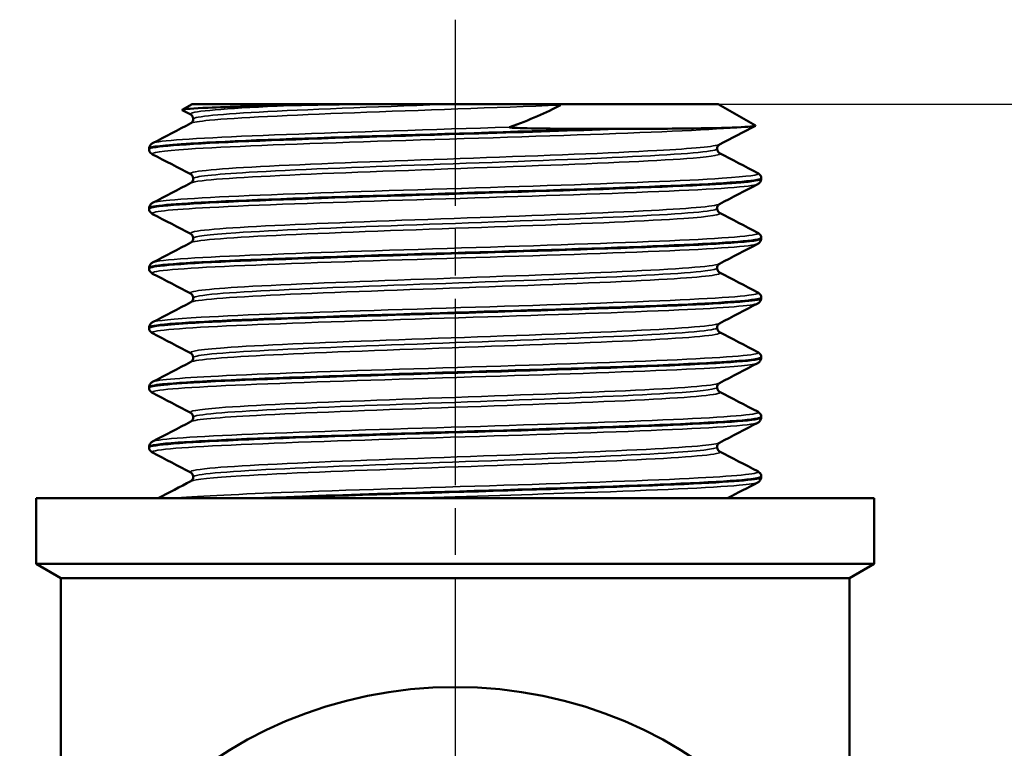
# Model space of a CAD drawing. Header units: millimetres. Extents: x -71 to 414, y -67 to 355.
# Tile 10 of 12: x 141 to 171, y 213 to 235. Entities that reach past the tile are written whole.
import ezdxf

# ---------------------------------------------------------------- set-up
doc = ezdxf.new("R2010")
doc.units = ezdxf.units.MM
doc.linetypes.add('CHAIN', pattern=[0.7087, 0.4724, -0.0591, 0.1181, -0.0591])
for name, color, linetype, lineweight in [('Видимые тонкие (ГОСТ)', 7, 'Continuous', 35), ('Видимый контур (ГОСТ)', 7, 'Continuous', 50), ('Маркер центра (ГОСТ)', 7, 'Continuous', 25), ('Размер (ГОСТ)', 7, 'Continuous', 25)]:
    doc.layers.add(name, color=color, linetype=linetype, lineweight=lineweight)
doc.styles.add('Обычный текст (ГОСТ)', font='GOST Common Italic.ttf')
doc.dimstyles.new('Обычный (ГОСТ)', dxfattribs={"dimtxt": 3.5, "dimasz": 3.5, "dimexe": 1, "dimexo": 0, "dimgap": 0.5, "dimtad": 1, "dimrnd": 1e-08, "dimtxsty": 'Обычный текст (ГОСТ)', "dimblk": 'Filled-1', "dimcen": 0.09, "dimdle": 15, "dimclrd": 256, "dimclre": 256, "dimclrt": 256, "dimazin": 2, "dimtfac": 0.714286, "dimtdec": 3, "dimtmove": 0, "dimatfit": 3, "dimfxl": 1, "dimtolj": 1, "dimlwd": 25, "dimlwe": 25, "dimarcsym": 0})

# ---------------------------------------------------------------- blocks, each defined once
blk = doc.blocks.new('Filled-1')
at = {"color": 0}
for p, q in [((0, 0), (-1, 0.1429)), ((-1, 0.1429), (-1, -0.1429)), ((-1, 0), (0, 0)), ((-1, -0.1429), (0, 0))]:
    blk.add_line(p, q, dxfattribs=at)
at = {"color": 0, "flags": 128}
blk.add_lwpolyline([(-1, -0.1429), (0, 0), (-1, 0.1429), (-1, -0.1429)], dxfattribs=at)
at = {"color": 0}
blk.add_solid([(-1, -0.1429), (0, 0), (-1, 0.1429), (-1, -0.1429)], dxfattribs=at)
blk = doc.blocks.new('*D9')
at = {"layer": 'Defpoints', "color": 0, "linetype": 'Continuous', "transparency": 16777216}
for p in [(156.843, 232.66), (154.09, 201.66), (182.921, 201.66)]:
    blk.add_point(p, dxfattribs=at)
at = {"layer": 'Размер (ГОСТ)', "linetype": 'Continuous', "lineweight": 25, "transparency": 16777216}
for p, q in [((156.843, 232.66), (183.921, 232.66)), ((182.921, 229.16), (182.921, 205.16)), ((154.09, 201.66), (183.921, 201.66))]:
    blk.add_line(p, q, dxfattribs=at)
at = {"layer": 'Размер (ГОСТ)', "linetype": 'Continuous', "lineweight": 25, "transparency": 16777216, "xscale": 3.5, "yscale": 3.5, "zscale": 3.5}
for p, rotation in [((182.921, 232.66), 90), ((182.921, 201.66), 270)]:
    blk.add_blockref('Filled-1', p, dxfattribs=dict(at, rotation=rotation))
at = {"layer": 'Размер (ГОСТ)', "linetype": 'Continuous', "lineweight": 25, "transparency": 16777216, "insert": (178.921, 214.932), "char_height": 3.5, "attachment_point": 1, "rotation": 90, "style": 'Обычный текст (ГОСТ)'}
blk.add_mtext('\\A1;31', dxfattribs=at)

msp = doc.modelspace()

# ---------------------------------------------------------------- linework, layer by layer
at = {"layer": 'Видимые тонкие (ГОСТ)'}
for points, knots in [([(149.29, 232.626), (147.568, 232.549), (146.392, 232.472), (146.102, 232.395), (146.028, 232.376), (146.012, 232.356), (146.052, 232.336)], [3.779355, 3.779355, 3.779355, 3.779355, 4.576928, 4.576928, 4.576928, 4.781155, 4.781155, 4.781155, 4.781155]), ([(157.292, 232.626), (155.325, 232.549), (153.014, 232.472), (151.031, 232.395), (149.049, 232.318), (147.42, 232.242), (146.616, 232.165), (146.298, 232.134), (146.111, 232.104), (146.055, 232.074)], [2.733196, 2.733196, 2.733196, 2.733196, 3.530769, 3.530769, 3.530769, 4.32802, 4.32802, 4.32802, 4.643623, 4.643623, 4.643623, 4.643623]), ([(154.112, 232.66), (151.987, 232.583), (149.874, 232.506), (148.389, 232.429), (146.952, 232.354), (146.123, 232.279), (146.12, 232.205)], [3.138807, 3.138807, 3.138807, 3.138807, 3.938714, 3.938714, 3.938714, 4.712389, 4.712389, 4.712389, 4.712389]), ([(162.791, 231.955), (162.005, 231.881), (160.323, 231.807), (158.204, 231.732), (156.085, 231.658), (153.553, 231.584), (151.297, 231.51), (149.041, 231.436), (147.087, 231.362), (145.967, 231.287), (145.161, 231.234), (144.792, 231.181), (144.889, 231.127)], [8.192172, 8.192172, 8.192172, 8.192172, 8.96246, 8.96246, 8.96246, 9.732465, 9.732465, 9.732465, 10.502193, 10.502193, 10.502193, 11.055701, 11.055701, 11.055701, 11.055701]), ([(155.743, 231.955), (153.413, 231.881), (150.925, 231.807), (148.957, 231.732), (146.99, 231.658), (145.565, 231.584), (145.07, 231.51), (144.974, 231.495), (144.913, 231.481), (144.886, 231.466)], [2.961423, 2.961423, 2.961423, 2.961423, 3.731711, 3.731711, 3.731711, 4.501716, 4.501716, 4.501716, 4.652262, 4.652262, 4.652262, 4.652262]), ([(162.129, 231.428), (162.005, 231.367), (161.335, 231.305), (160.224, 231.244), (158.836, 231.167), (156.779, 231.091), (154.645, 231.014), (152.513, 230.937), (150.333, 230.861), (148.735, 230.784), (147.138, 230.707), (146.143, 230.631), (146.038, 230.554), (146.022, 230.543), (146.026, 230.531), (146.049, 230.52)], [7.922747, 7.922747, 7.922747, 7.922747, 8.560094, 8.560094, 8.560094, 9.355834, 9.355834, 9.355834, 10.151291, 10.151291, 10.151291, 10.946472, 10.946472, 10.946472, 11.06434, 11.06434, 11.06434, 11.06434]), ([(162.059, 231.297), (162.059, 231.289), (162.051, 231.282), (162.035, 231.274), (161.866, 231.197), (160.814, 231.12), (159.183, 231.043), (157.546, 230.966), (155.348, 230.889), (153.233, 230.812), (151.126, 230.735), (149.129, 230.658), (147.821, 230.581), (146.729, 230.517), (146.129, 230.453), (146.122, 230.389)], [7.853982, 7.853982, 7.853982, 7.853982, 7.933506, 7.933506, 7.933506, 8.731564, 8.731564, 8.731564, 9.532552, 9.532552, 9.532552, 10.330045, 10.330045, 10.330045, 10.995574, 10.995574, 10.995574, 10.995574]), ([(162.126, 231.166), (162.219, 231.115), (161.949, 231.064), (161.329, 231.014), (160.388, 230.937), (158.652, 230.861), (156.623, 230.784), (154.595, 230.707), (152.299, 230.631), (150.399, 230.554), (148.5, 230.478), (147.021, 230.401), (146.389, 230.324), (146.205, 230.302), (146.093, 230.28), (146.053, 230.257)], [7.785216, 7.785216, 7.785216, 7.785216, 8.309675, 8.309675, 8.309675, 9.105132, 9.105132, 9.105132, 9.900313, 9.900313, 9.900313, 10.695225, 10.695225, 10.695225, 10.926809, 10.926809, 10.926809, 10.926809]), ([(163.291, 230.558), (163.388, 230.505), (163.019, 230.452), (162.212, 230.398), (161.092, 230.324), (159.143, 230.25), (156.892, 230.176), (154.642, 230.102), (152.116, 230.028), (149.999, 229.954), (147.883, 229.88), (146.199, 229.806), (145.405, 229.732), (145.112, 229.705), (144.941, 229.678), (144.89, 229.65)], [7.793855, 7.793855, 7.793855, 7.793855, 8.347701, 8.347701, 8.347701, 9.116131, 9.116131, 9.116131, 9.884319, 9.884319, 9.884319, 10.652271, 10.652271, 10.652271, 10.935448, 10.935448, 10.935448, 10.935448]), ([(163.293, 230.219), (163.267, 230.205), (163.207, 230.191), (163.111, 230.176), (162.62, 230.102), (161.202, 230.028), (159.244, 229.954), (157.286, 229.88), (154.808, 229.806), (152.484, 229.732), (150.159, 229.658), (148.013, 229.584), (146.626, 229.51), (145.383, 229.444), (144.763, 229.378), (144.884, 229.311)], [14.197294, 14.197294, 14.197294, 14.197294, 14.34688, 14.34688, 14.34688, 15.115068, 15.115068, 15.115068, 15.883021, 15.883021, 15.883021, 16.650742, 16.650742, 16.650742, 17.338886, 17.338886, 17.338886, 17.338886]), ([(162.132, 229.612), (161.994, 229.543), (161.162, 229.475), (159.814, 229.406), (158.312, 229.33), (156.189, 229.253), (154.056, 229.177), (151.924, 229.1), (149.81, 229.024), (148.32, 228.947), (146.832, 228.871), (145.987, 228.795), (146.03, 228.718), (146.032, 228.713), (146.038, 228.709), (146.048, 228.704)], [14.205933, 14.205933, 14.205933, 14.205933, 14.918464, 14.918464, 14.918464, 15.712125, 15.712125, 15.712125, 16.505555, 16.505555, 16.505555, 17.29876, 17.29876, 17.29876, 17.347525, 17.347525, 17.347525, 17.347525]), ([(162.056, 229.481), (162.058, 229.464), (162.018, 229.447), (161.936, 229.43), (161.565, 229.353), (160.327, 229.276), (158.58, 229.2), (156.833, 229.123), (154.601, 229.046), (152.528, 228.97), (150.455, 228.893), (148.569, 228.816), (147.415, 228.74), (146.576, 228.684), (146.131, 228.628), (146.125, 228.573)], [14.137167, 14.137167, 14.137167, 14.137167, 14.313561, 14.313561, 14.313561, 15.10952, 15.10952, 15.10952, 15.905247, 15.905247, 15.905247, 16.700746, 16.700746, 16.700746, 17.27876, 17.27876, 17.27876, 17.27876]), ([(162.128, 229.349), (162.232, 229.292), (161.861, 229.234), (161.05, 229.177), (159.975, 229.1), (158.14, 229.024), (156.073, 228.947), (154.007, 228.871), (151.736, 228.795), (149.913, 228.718), (148.09, 228.642), (146.739, 228.565), (146.246, 228.489), (146.144, 228.473), (146.079, 228.457), (146.051, 228.441)], [14.068401, 14.068401, 14.068401, 14.068401, 14.665966, 14.665966, 14.665966, 15.459396, 15.459396, 15.459396, 16.252601, 16.252601, 16.252601, 17.045587, 17.045587, 17.045587, 17.209994, 17.209994, 17.209994, 17.209994]), ([(163.289, 228.742), (163.364, 228.703), (163.185, 228.663), (162.749, 228.623), (161.938, 228.549), (160.243, 228.475), (158.123, 228.402), (156.004, 228.328), (153.484, 228.254), (151.242, 228.18), (149.002, 228.106), (147.065, 228.032), (145.955, 227.959), (145.331, 227.917), (144.973, 227.876), (144.892, 227.834)], [14.07704, 14.07704, 14.07704, 14.07704, 14.488692, 14.488692, 14.488692, 15.255349, 15.255349, 15.255349, 16.021809, 16.021809, 16.021809, 16.78808, 16.78808, 16.78808, 17.218633, 17.218633, 17.218633, 17.218633]), ([(163.297, 228.403), (163.296, 228.403), (163.295, 228.402), (163.293, 228.402), (163.139, 228.328), (162.042, 228.254), (160.3, 228.18), (158.558, 228.106), (156.19, 228.032), (153.835, 227.959), (151.409, 227.883), (149.027, 227.807), (147.366, 227.73), (145.737, 227.656), (144.82, 227.581), (144.868, 227.507), (144.871, 227.503), (144.876, 227.499), (144.883, 227.495)], [20.480479, 20.480479, 20.480479, 20.480479, 20.486098, 20.486098, 20.486098, 21.252559, 21.252559, 21.252559, 22.018829, 22.018829, 22.018829, 22.807951, 22.807951, 22.807951, 23.582382, 23.582382, 23.582382, 23.622072, 23.622072, 23.622072, 23.622072]), ([(162.132, 227.796), (162.129, 227.794), (162.125, 227.792), (162.121, 227.79), (161.932, 227.713), (160.842, 227.636), (159.171, 227.559), (157.501, 227.482), (155.272, 227.405), (153.137, 227.328), (151.003, 227.251), (148.99, 227.173), (147.685, 227.096), (146.508, 227.027), (145.921, 226.957), (146.048, 226.888)], [20.489118, 20.489118, 20.489118, 20.489118, 20.508148, 20.508148, 20.508148, 21.309289, 21.309289, 21.309289, 22.109656, 22.109656, 22.109656, 22.909279, 22.909279, 22.909279, 23.630711, 23.630711, 23.630711, 23.630711]), ([(162.131, 227.533), (162.257, 227.465), (161.688, 227.396), (160.541, 227.328), (159.252, 227.251), (157.25, 227.173), (155.119, 227.096), (152.99, 227.019), (150.76, 226.943), (149.078, 226.866), (147.398, 226.789), (146.288, 226.712), (146.07, 226.635), (146.061, 226.632), (146.053, 226.628), (146.047, 226.625)], [20.351587, 20.351587, 20.351587, 20.351587, 21.063497, 21.063497, 21.063497, 21.86312, 21.86312, 21.86312, 22.662024, 22.662024, 22.662024, 23.460238, 23.460238, 23.460238, 23.493179, 23.493179, 23.493179, 23.493179]), ([(162.052, 227.665), (162.054, 227.636), (161.937, 227.606), (161.698, 227.577), (161.063, 227.5), (159.574, 227.423), (157.668, 227.345), (155.765, 227.268), (153.471, 227.191), (151.46, 227.113), (149.45, 227.036), (147.75, 226.959), (146.856, 226.882), (146.373, 226.84), (146.129, 226.798), (146.128, 226.757)], [20.420352, 20.420352, 20.420352, 20.420352, 20.722785, 20.722785, 20.722785, 21.525507, 21.525507, 21.525507, 22.327476, 22.327476, 22.327476, 23.128722, 23.128722, 23.128722, 23.561945, 23.561945, 23.561945, 23.561945]), ([(163.289, 226.926), (163.348, 226.896), (163.262, 226.866), (163.026, 226.836), (162.438, 226.762), (160.925, 226.688), (158.901, 226.613), (156.878, 226.539), (154.368, 226.465), (152.056, 226.39), (149.745, 226.316), (147.658, 226.242), (146.364, 226.168), (145.495, 226.118), (144.99, 226.068), (144.89, 226.018)], [20.360226, 20.360226, 20.360226, 20.360226, 20.670725, 20.670725, 20.670725, 21.442439, 21.442439, 21.442439, 22.213535, 22.213535, 22.213535, 22.984038, 22.984038, 22.984038, 23.501818, 23.501818, 23.501818, 23.501818]), ([(163.295, 226.587), (163.164, 226.522), (162.309, 226.456), (160.896, 226.39), (159.298, 226.316), (157.004, 226.242), (154.639, 226.168), (152.276, 226.094), (149.87, 226.019), (148.075, 225.945), (146.282, 225.871), (145.12, 225.797), (144.905, 225.723), (144.862, 225.708), (144.857, 225.694), (144.886, 225.679)], [26.763664, 26.763664, 26.763664, 26.763664, 27.444285, 27.444285, 27.444285, 28.214788, 28.214788, 28.214788, 28.984721, 28.984721, 28.984721, 29.754109, 29.754109, 29.754109, 29.905257, 29.905257, 29.905257, 29.905257]), ([(162.13, 225.98), (162.108, 225.968), (162.066, 225.956), (162.001, 225.944), (161.59, 225.867), (160.305, 225.79), (158.518, 225.714), (156.732, 225.637), (154.468, 225.561), (152.38, 225.484), (150.293, 225.407), (148.409, 225.331), (147.27, 225.254), (146.366, 225.193), (145.941, 225.133), (146.051, 225.072)], [26.772303, 26.772303, 26.772303, 26.772303, 26.897165, 26.897165, 26.897165, 27.692885, 27.692885, 27.692885, 28.488047, 28.488047, 28.488047, 29.282677, 29.282677, 29.282677, 29.913896, 29.913896, 29.913896, 29.913896]), ([(162.133, 225.717), (162.135, 225.716), (162.137, 225.715), (162.139, 225.714), (162.26, 225.637), (161.49, 225.561), (160.052, 225.484), (158.615, 225.407), (156.529, 225.331), (154.395, 225.254), (152.262, 225.178), (150.11, 225.101), (148.558, 225.025), (147.1, 224.953), (146.189, 224.881), (146.048, 224.809)], [26.634772, 26.634772, 26.634772, 26.634772, 26.646726, 26.646726, 26.646726, 27.441888, 27.441888, 27.441888, 28.236518, 28.236518, 28.236518, 29.030642, 29.030642, 29.030642, 29.776365, 29.776365, 29.776365, 29.776365]), ([(162.052, 225.849), (162.051, 225.808), (161.82, 225.767), (161.362, 225.727), (160.495, 225.65), (158.825, 225.573), (156.836, 225.496), (154.849, 225.419), (152.569, 225.343), (150.658, 225.266), (148.749, 225.189), (147.232, 225.112), (146.548, 225.036), (146.265, 225.004), (146.126, 224.972), (146.128, 224.941)], [26.703538, 26.703538, 26.703538, 26.703538, 27.125046, 27.125046, 27.125046, 27.922517, 27.922517, 27.922517, 28.719452, 28.719452, 28.719452, 29.515877, 29.515877, 29.515877, 29.84513, 29.84513, 29.84513, 29.84513]), ([(163.292, 225.11), (163.329, 225.092), (163.312, 225.074), (163.241, 225.056), (162.947, 224.983), (161.715, 224.909), (159.878, 224.835), (158.042, 224.761), (155.623, 224.687), (153.274, 224.613), (150.926, 224.539), (148.675, 224.465), (147.129, 224.391), (145.807, 224.328), (145.012, 224.265), (144.885, 224.202)], [26.643411, 26.643411, 26.643411, 26.643411, 26.828486, 26.828486, 26.828486, 27.595927, 27.595927, 27.595927, 28.362939, 28.362939, 28.362939, 29.129544, 29.129544, 29.129544, 29.785004, 29.785004, 29.785004, 29.785004]), ([(163.291, 224.771), (163.185, 224.718), (162.625, 224.666), (161.666, 224.613), (160.322, 224.539), (158.208, 224.465), (155.897, 224.391), (153.587, 224.318), (151.105, 224.244), (149.12, 224.17), (147.115, 224.095), (145.641, 224.021), (145.104, 223.946), (144.905, 223.918), (144.835, 223.891), (144.891, 223.863)], [33.04685, 33.04685, 33.04685, 33.04685, 33.593688, 33.593688, 33.593688, 34.360294, 34.360294, 34.360294, 35.126516, 35.126516, 35.126516, 35.900783, 35.900783, 35.900783, 36.188442, 36.188442, 36.188442, 36.188442]), ([(162.128, 224.164), (162.092, 224.144), (162.002, 224.125), (161.856, 224.105), (161.279, 224.028), (159.836, 223.951), (157.947, 223.874), (156.062, 223.797), (153.758, 223.72), (151.707, 223.643), (149.66, 223.566), (147.891, 223.489), (146.914, 223.412), (146.25, 223.36), (145.958, 223.308), (146.054, 223.256)], [33.055489, 33.055489, 33.055489, 33.055489, 33.258307, 33.258307, 33.258307, 34.058648, 34.058648, 34.058648, 34.857526, 34.857526, 34.857526, 35.655052, 35.655052, 35.655052, 36.197081, 36.197081, 36.197081, 36.197081]), ([(162.131, 223.901), (162.149, 223.892), (162.155, 223.883), (162.149, 223.874), (162.094, 223.797), (161.139, 223.72), (159.562, 223.643), (157.989, 223.566), (155.816, 223.489), (153.676, 223.412), (151.539, 223.336), (149.462, 223.259), (148.046, 223.182), (146.882, 223.119), (146.177, 223.056), (146.05, 222.993)], [32.917957, 32.917957, 32.917957, 32.917957, 33.012489, 33.012489, 33.012489, 33.811367, 33.811367, 33.811367, 34.608893, 34.608893, 34.608893, 35.405174, 35.405174, 35.405174, 36.05955, 36.05955, 36.05955, 36.05955]), ([(162.053, 224.032), (162.049, 223.982), (161.689, 223.932), (160.996, 223.881), (159.934, 223.804), (158.102, 223.727), (156.039, 223.65), (153.978, 223.573), (151.713, 223.496), (149.905, 223.419), (148.099, 223.342), (146.773, 223.265), (146.311, 223.188), (146.184, 223.167), (146.123, 223.146), (146.125, 223.124)], [32.986723, 32.986723, 32.986723, 32.986723, 33.509311, 33.509311, 33.509311, 34.310525, 34.310525, 34.310525, 35.110375, 35.110375, 35.110375, 35.90897, 35.90897, 35.90897, 36.128316, 36.128316, 36.128316, 36.128316]), ([(163.296, 223.294), (163.307, 223.288), (163.313, 223.283), (163.313, 223.277), (163.318, 223.203), (162.37, 223.129), (160.728, 223.055), (159.088, 222.981), (156.775, 222.907), (154.414, 222.833), (152.056, 222.759), (149.679, 222.685), (147.924, 222.611), (146.171, 222.537), (145.06, 222.463), (144.89, 222.389), (144.888, 222.388), (144.885, 222.387), (144.883, 222.386)], [32.926596, 32.926596, 32.926596, 32.926596, 32.984846, 32.984846, 32.984846, 33.754113, 33.754113, 33.754113, 34.52237, 34.52237, 34.52237, 35.28971, 35.28971, 35.28971, 36.056225, 36.056225, 36.056225, 36.068189, 36.068189, 36.068189, 36.068189]), ([(163.289, 222.955), (163.209, 222.914), (162.862, 222.873), (162.257, 222.833), (161.161, 222.759), (159.233, 222.685), (156.993, 222.611), (154.757, 222.537), (152.235, 222.463), (150.109, 222.389), (147.963, 222.315), (146.245, 222.24), (145.428, 222.166), (144.994, 222.126), (144.816, 222.086), (144.892, 222.047)], [39.330035, 39.330035, 39.330035, 39.330035, 39.753119, 39.753119, 39.753119, 40.520459, 40.520459, 40.520459, 41.286975, 41.286975, 41.286975, 42.060914, 42.060914, 42.060914, 42.471628, 42.471628, 42.471628, 42.471628]), ([(162.125, 222.348), (162.072, 222.319), (161.904, 222.29), (161.619, 222.262), (160.851, 222.185), (159.248, 222.108), (157.276, 222.031), (155.31, 221.954), (153.004, 221.878), (151.025, 221.801), (149.052, 221.724), (147.429, 221.648), (146.624, 221.571), (146.162, 221.527), (145.973, 221.484), (146.056, 221.44)], [39.338674, 39.338674, 39.338674, 39.338674, 39.635596, 39.635596, 39.635596, 40.434414, 40.434414, 40.434414, 41.230642, 41.230642, 41.230642, 42.024702, 42.024702, 42.024702, 42.480267, 42.480267, 42.480267, 42.480267]), ([(162.128, 222.085), (162.165, 222.067), (162.155, 222.049), (162.095, 222.031), (161.843, 221.954), (160.704, 221.878), (159.009, 221.801), (157.318, 221.724), (155.096, 221.648), (152.982, 221.571), (150.848, 221.494), (148.853, 221.417), (147.582, 221.34), (146.69, 221.285), (146.162, 221.231), (146.053, 221.177)], [39.201142, 39.201142, 39.201142, 39.201142, 39.388256, 39.388256, 39.388256, 40.184483, 40.184483, 40.184483, 40.978543, 40.978543, 40.978543, 41.78024, 41.78024, 41.78024, 42.342735, 42.342735, 42.342735, 42.342735]), ([(162.056, 222.216), (162.05, 222.155), (161.509, 222.094), (160.512, 222.033), (159.256, 221.956), (157.292, 221.879), (155.191, 221.802), (153.095, 221.726), (150.892, 221.649), (149.217, 221.572), (147.527, 221.495), (146.4, 221.417), (146.167, 221.34), (146.136, 221.329), (146.121, 221.319), (146.122, 221.308)], [39.269908, 39.269908, 39.269908, 39.269908, 39.903615, 39.903615, 39.903615, 40.702148, 40.702148, 40.702148, 41.498496, 41.498496, 41.498496, 42.302515, 42.302515, 42.302515, 42.411501, 42.411501, 42.411501, 42.411501]), ([(163.296, 221.478), (163.42, 221.41), (162.772, 221.343), (161.482, 221.275), (160.069, 221.201), (157.903, 221.127), (155.571, 221.053), (153.228, 220.979), (150.745, 220.904), (148.8, 220.83), (147.318, 220.773), (146.153, 220.716), (145.496, 220.66)], [39.209781, 39.209781, 39.209781, 39.209781, 39.910909, 39.910909, 39.910909, 40.679458, 40.679458, 40.679458, 41.451501, 41.451501, 41.451501, 42.039992, 42.039992, 42.039992, 42.039992]), ([(163.289, 221.139), (163.236, 221.11), (163.051, 221.082), (162.731, 221.053), (161.902, 220.979), (160.178, 220.904), (158.032, 220.83), (156.397, 220.773), (154.53, 220.716), (152.74, 220.66)], [45.61322, 45.61322, 45.61322, 45.61322, 45.910208, 45.910208, 45.910208, 46.682251, 46.682251, 46.682251, 47.270741, 47.270741, 47.270741, 47.270741])]:
    msp.add_open_spline(points, degree=3, knots=knots, dxfattribs=at)
at = {"layer": 'Видимый контур (ГОСТ)'}
for p, q in [((146.087, 232.66), (145.783, 232.484)), ((151.378, 232.66), (146.087, 232.66)), ((151.378, 232.66), (154.112, 232.66)), ((154.112, 232.66), (156.843, 232.66)), ((162.093, 232.66), (156.843, 232.66)), ((162.093, 232.66), (163.224, 232.006)), ((146.047, 232.336), (145.784, 232.474)), ((158.507, 231.902), (158.981, 231.902)), ((144.775, 231.288), (144.775, 231.305)), ((163.405, 230.38), (163.405, 230.397)), ((144.775, 229.472), (144.775, 229.489)), ((163.405, 228.564), (163.405, 228.581)), ((144.775, 227.656), (144.775, 227.673)), ((163.405, 226.748), (163.405, 226.765)), ((144.775, 225.84), (144.775, 225.857)), ((163.405, 224.932), (163.405, 224.949)), ((144.775, 224.024), (144.775, 224.041)), ((163.405, 223.116), (163.405, 223.133)), ((144.775, 222.208), (144.775, 222.225)), ((163.405, 221.3), (163.405, 221.317)), ((141.34, 220.66), (166.84, 220.66)), ((141.34, 220.66), (141.34, 218.66)), ((166.84, 220.66), (166.84, 218.66)), ((141.34, 218.66), (166.84, 218.66)), ((142.09, 218.227), (141.34, 218.66)), ((166.09, 218.227), (166.84, 218.66)), ((142.09, 218.227), (166.09, 218.227)), ((142.09, 218.227), (142.09, 207.278)), ((166.09, 218.227), (166.09, 207.278))]:
    msp.add_line(p, q, dxfattribs=at)
msp.add_circle((154.09, 201.66), 13.25, dxfattribs=at)
for points, knots in [([(149.29, 232.626), (148.71, 232.612), (148.185, 232.599), (147.268, 232.573), (146.88, 232.56), (146.114, 232.527), (145.849, 232.507), (145.777, 232.483), (145.775, 232.478), (145.784, 232.474)], [-3.8327789, -3.8327789, -3.8327789, -3.8327789, -3.6206392, -3.6206392, -3.4067207, -3.4067207, -3.0837026, -3.0837026, -3.0093862, -3.0093862, -3.0093862, -3.0093862]), ([(155.743, 231.955), (156.046, 232.064), (156.332, 232.176), (156.849, 232.4), (157.082, 232.511), (157.292, 232.626)], [-0.238594, -0.238594, -0.238594, -0.238594, -0.1165661, -0.1165661, 0, 0, 0, 0]), ([(157.292, 232.626), (157.292, 232.626), (157.293, 232.627), (157.294, 232.627), (157.294, 232.628), (157.294, 232.629), (157.294, 232.629), (157.294, 232.63), (157.293, 232.63), (157.292, 232.631), (157.291, 232.631), (157.289, 232.632), (157.287, 232.633), (157.281, 232.635), (157.274, 232.636), (157.24, 232.641), (157.197, 232.645), (157.072, 232.652), (156.969, 232.656), (156.843, 232.66)], [-0.4428199, -0.4428199, -0.4428199, -0.4428199, -0.4397415, -0.4397415, -0.4372671, -0.4372671, -0.4355181, -0.4355181, -0.433747, -0.433747, -0.431307, -0.431307, -0.4271077, -0.4271077, -0.4145943, -0.4145943, -0.3677108, -0.3677108, -0.2908156, -0.2908156, -0.2908156, -0.2908156]), ([(146.12, 232.205), (146.12, 232.241), (146.106, 232.274), (146.08, 232.312), (146.069, 232.322), (146.054, 232.333), (146.05, 232.335), (146.047, 232.336)], [0, 0, 0, 0, 0.02208301, 0.02208301, 0.04101972, 0.04101972, 0.05811446, 0.05811446, 0.05811446, 0.05811446]), ([(146.047, 232.074), (146.051, 232.076), (146.061, 232.08), (146.086, 232.106), (146.096, 232.119), (146.114, 232.156), (146.12, 232.18), (146.12, 232.205)], [0, 0, 0, 0, 0.02808243, 0.02808243, 0.04283771, 0.04283771, 0.05813958, 0.05813958, 0.05813958, 0.05813958]), ([(144.777, 231.288), (144.775, 231.299), (144.794, 231.31), (144.834, 231.321), (145.102, 231.395), (146.316, 231.469), (148.147, 231.542), (149.985, 231.616), (152.425, 231.691), (154.805, 231.765), (156.279, 231.81), (157.723, 231.856), (158.981, 231.902)], [-10.996956, -10.996956, -10.996956, -10.996956, -10.882686, -10.882686, -10.882686, -10.116624, -10.116624, -10.116624, -9.347955, -9.347955, -9.347955, -8.871938, -8.871938, -8.871938, -8.871938]), ([(158.507, 231.902), (156.407, 231.828), (153.864, 231.754), (151.567, 231.68), (149.272, 231.606), (147.249, 231.532), (146.046, 231.458), (145.218, 231.407), (144.786, 231.356), (144.781, 231.305)], [2.6475, 2.6475, 2.6475, 2.6475, 3.41582, 3.41582, 3.41582, 4.18386, 4.18386, 4.18386, 4.712389, 4.712389, 4.712389, 4.712389]), ([(158.507, 231.902), (157.809, 231.903), (157.174, 231.907), (156.293, 231.919), (155.98, 231.927), (155.812, 231.939), (155.78, 231.941), (155.754, 231.946), (155.749, 231.947), (155.743, 231.948), (155.742, 231.949), (155.74, 231.95), (155.739, 231.95), (155.738, 231.951), (155.738, 231.951), (155.738, 231.952), (155.738, 231.952), (155.738, 231.953), (155.739, 231.953), (155.74, 231.954), (155.741, 231.955), (155.743, 231.955)], [-0.08418973, -0.08418973, -0.08418973, -0.08418973, -0.04314218, -0.04314218, -0.00867524, -0.00867524, -0.00320503, -0.00320503, -0.00190844, -0.00190844, -0.00143133, -0.00143133, -0.00118361, -0.00118361, -0.00099759, -0.00099759, -0.00080074, -0.00080074, -0.00051455, -0.00051455, 0, 0, 0, 0]), ([(162.791, 231.955), (162.475, 231.938), (161.984, 231.926), (160.691, 231.909), (159.889, 231.903), (158.981, 231.902)], [-0.632045, -0.632045, -0.632045, -0.632045, -0.3203766, -0.3203766, 0, 0, 0, 0]), ([(144.775, 231.306), (144.777, 231.342), (144.791, 231.377), (144.821, 231.421), (144.837, 231.435), (144.862, 231.455), (144.873, 231.461), (144.883, 231.466)], [0, 0, 0, 0, 0.02087609, 0.02087609, 0.040384, 0.040384, 0.05813175, 0.05813175, 0.05813175, 0.05813175]), ([(144.883, 231.127), (144.867, 231.136), (144.849, 231.146), (144.816, 231.18), (144.804, 231.195), (144.784, 231.235), (144.776, 231.261), (144.775, 231.288)], [0, 0, 0, 0, 0.028256, 0.028256, 0.04294559, 0.04294559, 0.05816083, 0.05816083, 0.05816083, 0.05816083]), ([(162.133, 231.428), (162.128, 231.426), (162.119, 231.422), (162.094, 231.396), (162.083, 231.383), (162.066, 231.346), (162.06, 231.322), (162.06, 231.297)], [0, 0, 0, 0, 0.02808243, 0.02808243, 0.04283771, 0.04283771, 0.05813958, 0.05813958, 0.05813958, 0.05813958]), ([(162.06, 231.297), (162.06, 231.261), (162.074, 231.227), (162.1, 231.19), (162.111, 231.18), (162.126, 231.169), (162.13, 231.167), (162.133, 231.166)], [0, 0, 0, 0, 0.02208301, 0.02208301, 0.04101972, 0.04101972, 0.05811446, 0.05811446, 0.05811446, 0.05811446]), ([(163.401, 230.398), (163.404, 230.382), (163.363, 230.365), (163.277, 230.349), (162.883, 230.275), (161.551, 230.202), (159.64, 230.128), (157.729, 230.054), (155.261, 229.98), (152.901, 229.906), (150.542, 229.832), (148.318, 229.759), (146.828, 229.685), (145.512, 229.62), (144.782, 229.554), (144.776, 229.489)], [7.8526, 7.8526, 7.8526, 7.8526, 8.02006, 8.02006, 8.02006, 8.786541, 8.786541, 8.786541, 9.552782, 9.552782, 9.552782, 10.31879, 10.31879, 10.31879, 10.995574, 10.995574, 10.995574, 10.995574]), ([(144.782, 229.472), (144.778, 229.497), (144.877, 229.522), (145.081, 229.547), (145.687, 229.62), (147.211, 229.694), (149.242, 229.768), (151.271, 229.842), (153.784, 229.916), (156.104, 229.989), (158.421, 230.063), (160.521, 230.137), (161.839, 230.21), (162.852, 230.267), (163.394, 230.324), (163.401, 230.38)], [-17.280141, -17.280141, -17.280141, -17.280141, -17.02153, -17.02153, -17.02153, -16.255337, -16.255337, -16.255337, -15.49004, -15.49004, -15.49004, -14.725548, -14.725548, -14.725548, -14.137167, -14.137167, -14.137167, -14.137167]), ([(146.12, 230.389), (146.12, 230.424), (146.106, 230.458), (146.08, 230.496), (146.069, 230.505), (146.054, 230.516), (146.05, 230.519), (146.047, 230.52)], [0, 0, 0, 0, 0.02208301, 0.02208301, 0.04101972, 0.04101972, 0.05811446, 0.05811446, 0.05811446, 0.05811446]), ([(146.047, 230.257), (146.051, 230.26), (146.061, 230.264), (146.086, 230.29), (146.096, 230.303), (146.114, 230.34), (146.12, 230.364), (146.12, 230.389)], [0, 0, 0, 0, 0.02808243, 0.02808243, 0.04283771, 0.04283771, 0.05813958, 0.05813958, 0.05813958, 0.05813958]), ([(163.297, 230.558), (163.313, 230.55), (163.331, 230.539), (163.364, 230.506), (163.376, 230.49), (163.396, 230.45), (163.404, 230.424), (163.405, 230.398)], [0, 0, 0, 0, 0.028256, 0.028256, 0.04294559, 0.04294559, 0.05816083, 0.05816083, 0.05816083, 0.05816083]), ([(163.405, 230.38), (163.403, 230.343), (163.389, 230.309), (163.359, 230.264), (163.343, 230.25), (163.318, 230.231), (163.307, 230.225), (163.297, 230.219)], [0, 0, 0, 0, 0.02087609, 0.02087609, 0.040384, 0.040384, 0.05813175, 0.05813175, 0.05813175, 0.05813175]), ([(144.775, 229.49), (144.777, 229.526), (144.791, 229.56), (144.821, 229.605), (144.837, 229.619), (144.862, 229.639), (144.873, 229.645), (144.883, 229.65)], [0, 0, 0, 0, 0.02087609, 0.02087609, 0.040384, 0.040384, 0.05813175, 0.05813175, 0.05813175, 0.05813175]), ([(162.133, 229.612), (162.128, 229.61), (162.119, 229.606), (162.094, 229.58), (162.083, 229.567), (162.066, 229.53), (162.06, 229.505), (162.06, 229.481)], [0, 0, 0, 0, 0.02808243, 0.02808243, 0.04283771, 0.04283771, 0.05813958, 0.05813958, 0.05813958, 0.05813958]), ([(162.06, 229.481), (162.06, 229.445), (162.074, 229.411), (162.1, 229.374), (162.111, 229.364), (162.126, 229.353), (162.13, 229.351), (162.133, 229.349)], [0, 0, 0, 0, 0.02208301, 0.02208301, 0.04101972, 0.04101972, 0.05811446, 0.05811446, 0.05811446, 0.05811446]), ([(144.883, 229.311), (144.867, 229.32), (144.849, 229.33), (144.816, 229.364), (144.804, 229.379), (144.784, 229.419), (144.776, 229.445), (144.775, 229.472)], [0, 0, 0, 0, 0.028256, 0.028256, 0.04294559, 0.04294559, 0.05816083, 0.05816083, 0.05816083, 0.05816083]), ([(163.405, 228.582), (163.405, 228.581), (163.405, 228.58), (163.405, 228.579), (163.385, 228.505), (162.415, 228.431), (160.757, 228.358), (159.099, 228.284), (156.772, 228.21), (154.399, 228.137), (152.027, 228.063), (149.637, 227.989), (147.87, 227.916), (146.057, 227.84), (144.923, 227.765), (144.789, 227.689), (144.78, 227.684), (144.775, 227.678), (144.776, 227.673)], [14.135785, 14.135785, 14.135785, 14.135785, 14.145523, 14.145523, 14.145523, 14.910249, 14.910249, 14.910249, 15.674781, 15.674781, 15.674781, 16.439124, 16.439124, 16.439124, 17.223625, 17.223625, 17.223625, 17.27876, 17.27876, 17.27876, 17.27876]), ([(146.12, 228.573), (146.12, 228.608), (146.106, 228.642), (146.08, 228.68), (146.069, 228.689), (146.054, 228.7), (146.05, 228.703), (146.047, 228.704)], [0, 0, 0, 0, 0.02208301, 0.02208301, 0.04101972, 0.04101972, 0.05811446, 0.05811446, 0.05811446, 0.05811446]), ([(163.297, 228.742), (163.313, 228.734), (163.331, 228.723), (163.364, 228.69), (163.376, 228.674), (163.396, 228.634), (163.404, 228.608), (163.405, 228.582)], [0, 0, 0, 0, 0.028256, 0.028256, 0.04294559, 0.04294559, 0.05816083, 0.05816083, 0.05816083, 0.05816083]), ([(144.783, 227.656), (144.781, 227.691), (144.98, 227.726), (145.383, 227.761), (146.227, 227.835), (147.954, 227.909), (150.101, 227.982), (152.246, 228.056), (154.787, 228.13), (157.039, 228.203), (159.395, 228.28), (161.405, 228.357), (162.482, 228.434), (163.087, 228.478), (163.395, 228.521), (163.397, 228.564)], [-23.563327, -23.563327, -23.563327, -23.563327, -23.198742, -23.198742, -23.198742, -22.433686, -22.433686, -22.433686, -21.66903, -21.66903, -21.66903, -20.869212, -20.869212, -20.869212, -20.420352, -20.420352, -20.420352, -20.420352]), ([(146.047, 228.441), (146.051, 228.444), (146.061, 228.448), (146.086, 228.474), (146.096, 228.487), (146.114, 228.524), (146.12, 228.548), (146.12, 228.573)], [0, 0, 0, 0, 0.02808243, 0.02808243, 0.04283771, 0.04283771, 0.05813958, 0.05813958, 0.05813958, 0.05813958]), ([(163.405, 228.564), (163.403, 228.527), (163.389, 228.493), (163.359, 228.448), (163.343, 228.434), (163.318, 228.415), (163.307, 228.408), (163.297, 228.403)], [0, 0, 0, 0, 0.02087609, 0.02087609, 0.040384, 0.040384, 0.05813175, 0.05813175, 0.05813175, 0.05813175]), ([(144.775, 227.674), (144.777, 227.71), (144.791, 227.744), (144.821, 227.789), (144.837, 227.803), (144.862, 227.823), (144.873, 227.829), (144.883, 227.834)], [0, 0, 0, 0, 0.02087609, 0.02087609, 0.040384, 0.040384, 0.05813175, 0.05813175, 0.05813175, 0.05813175]), ([(162.133, 227.796), (162.128, 227.794), (162.119, 227.789), (162.094, 227.763), (162.083, 227.75), (162.066, 227.714), (162.06, 227.689), (162.06, 227.665)], [0, 0, 0, 0, 0.02808243, 0.02808243, 0.04283771, 0.04283771, 0.05813958, 0.05813958, 0.05813958, 0.05813958]), ([(144.883, 227.495), (144.867, 227.504), (144.849, 227.514), (144.816, 227.548), (144.804, 227.563), (144.784, 227.603), (144.776, 227.629), (144.775, 227.656)], [0, 0, 0, 0, 0.028256, 0.028256, 0.04294559, 0.04294559, 0.05816083, 0.05816083, 0.05816083, 0.05816083]), ([(162.06, 227.665), (162.06, 227.629), (162.074, 227.595), (162.1, 227.558), (162.111, 227.548), (162.126, 227.537), (162.13, 227.535), (162.133, 227.533)], [0, 0, 0, 0, 0.02208301, 0.02208301, 0.04101972, 0.04101972, 0.05811446, 0.05811446, 0.05811446, 0.05811446]), ([(146.12, 226.757), (146.12, 226.792), (146.106, 226.826), (146.08, 226.864), (146.069, 226.873), (146.054, 226.884), (146.05, 226.887), (146.047, 226.888)], [0, 0, 0, 0, 0.02208301, 0.02208301, 0.04101972, 0.04101972, 0.05811446, 0.05811446, 0.05811446, 0.05811446]), ([(163.297, 226.926), (163.313, 226.918), (163.331, 226.907), (163.364, 226.873), (163.376, 226.858), (163.396, 226.818), (163.404, 226.792), (163.405, 226.765)], [0, 0, 0, 0, 0.028256, 0.028256, 0.04294559, 0.04294559, 0.05816083, 0.05816083, 0.05816083, 0.05816083]), ([(163.403, 226.765), (163.399, 226.702), (162.711, 226.638), (161.458, 226.575), (159.997, 226.501), (157.784, 226.427), (155.421, 226.353), (153.059, 226.278), (150.573, 226.204), (148.639, 226.13), (146.705, 226.056), (145.343, 225.982), (144.922, 225.908), (144.824, 225.891), (144.777, 225.874), (144.779, 225.857)], [20.41897, 20.41897, 20.41897, 20.41897, 21.078719, 21.078719, 21.078719, 21.847809, 21.847809, 21.847809, 22.616313, 22.616313, 22.616313, 23.384254, 23.384254, 23.384254, 23.561945, 23.561945, 23.561945, 23.561945]), ([(144.782, 225.84), (144.784, 225.889), (145.183, 225.938), (145.955, 225.987), (147.118, 226.061), (149.114, 226.135), (151.4, 226.209), (153.685, 226.283), (156.233, 226.358), (158.355, 226.432), (160.475, 226.506), (162.144, 226.58), (162.91, 226.654), (163.237, 226.685), (163.398, 226.717), (163.397, 226.748)], [-29.846512, -29.846512, -29.846512, -29.846512, -29.336367, -29.336367, -29.336367, -28.567276, -28.567276, -28.567276, -27.798772, -27.798772, -27.798772, -27.030831, -27.030831, -27.030831, -26.703538, -26.703538, -26.703538, -26.703538]), ([(146.047, 226.625), (146.051, 226.627), (146.061, 226.632), (146.086, 226.658), (146.096, 226.671), (146.114, 226.707), (146.12, 226.732), (146.12, 226.757)], [0, 0, 0, 0, 0.02808243, 0.02808243, 0.04283771, 0.04283771, 0.05813958, 0.05813958, 0.05813958, 0.05813958]), ([(163.405, 226.748), (163.403, 226.711), (163.389, 226.677), (163.359, 226.632), (163.343, 226.618), (163.318, 226.599), (163.307, 226.592), (163.297, 226.587)], [0, 0, 0, 0, 0.02087609, 0.02087609, 0.040384, 0.040384, 0.05813175, 0.05813175, 0.05813175, 0.05813175]), ([(144.775, 225.857), (144.777, 225.894), (144.791, 225.928), (144.821, 225.973), (144.837, 225.987), (144.862, 226.006), (144.873, 226.013), (144.883, 226.018)], [0, 0, 0, 0, 0.02087609, 0.02087609, 0.040384, 0.040384, 0.05813175, 0.05813175, 0.05813175, 0.05813175]), ([(162.133, 225.98), (162.128, 225.978), (162.119, 225.973), (162.094, 225.947), (162.083, 225.934), (162.066, 225.898), (162.06, 225.873), (162.06, 225.849)], [0, 0, 0, 0, 0.02808243, 0.02808243, 0.04283771, 0.04283771, 0.05813958, 0.05813958, 0.05813958, 0.05813958]), ([(144.883, 225.679), (144.867, 225.687), (144.849, 225.698), (144.816, 225.732), (144.804, 225.747), (144.784, 225.787), (144.776, 225.813), (144.775, 225.84)], [0, 0, 0, 0, 0.028256, 0.028256, 0.04294559, 0.04294559, 0.05816083, 0.05816083, 0.05816083, 0.05816083]), ([(162.06, 225.849), (162.06, 225.813), (162.074, 225.779), (162.1, 225.741), (162.111, 225.732), (162.126, 225.721), (162.13, 225.719), (162.133, 225.717)], [0, 0, 0, 0, 0.02208301, 0.02208301, 0.04101972, 0.04101972, 0.05811446, 0.05811446, 0.05811446, 0.05811446]), ([(146.12, 224.941), (146.12, 224.976), (146.106, 225.01), (146.08, 225.048), (146.069, 225.057), (146.054, 225.068), (146.05, 225.071), (146.047, 225.072)], [0, 0, 0, 0, 0.02208301, 0.02208301, 0.04101972, 0.04101972, 0.05811446, 0.05811446, 0.05811446, 0.05811446]), ([(163.297, 225.11), (163.313, 225.102), (163.331, 225.091), (163.364, 225.057), (163.376, 225.042), (163.396, 225.002), (163.404, 224.976), (163.405, 224.949)], [0, 0, 0, 0, 0.028256, 0.028256, 0.04294559, 0.04294559, 0.05816083, 0.05816083, 0.05816083, 0.05816083]), ([(144.778, 224.024), (144.782, 224.084), (145.395, 224.144), (146.528, 224.204), (147.914, 224.278), (150.062, 224.352), (152.397, 224.425), (154.73, 224.499), (157.224, 224.572), (159.207, 224.646), (161.242, 224.722), (162.715, 224.797), (163.21, 224.873), (163.34, 224.893), (163.402, 224.912), (163.4, 224.932)], [-36.129697, -36.129697, -36.129697, -36.129697, -35.504836, -35.504836, -35.504836, -34.740305, -34.740305, -34.740305, -33.975961, -33.975961, -33.975961, -33.19146, -33.19146, -33.19146, -32.986723, -32.986723, -32.986723, -32.986723]), ([(163.399, 224.949), (163.396, 224.9), (162.99, 224.85), (162.207, 224.801), (161.041, 224.727), (159.054, 224.653), (156.78, 224.58), (154.507, 224.506), (151.972, 224.432), (149.857, 224.359), (147.645, 224.282), (145.921, 224.205), (145.189, 224.127), (144.915, 224.099), (144.781, 224.07), (144.783, 224.041)], [26.702156, 26.702156, 26.702156, 26.702156, 27.216344, 27.216344, 27.216344, 27.9814, 27.9814, 27.9814, 28.746055, 28.746055, 28.746055, 29.545873, 29.545873, 29.545873, 29.84513, 29.84513, 29.84513, 29.84513]), ([(146.047, 224.809), (146.051, 224.811), (146.061, 224.816), (146.086, 224.842), (146.096, 224.855), (146.114, 224.891), (146.12, 224.916), (146.12, 224.941)], [0, 0, 0, 0, 0.02808243, 0.02808243, 0.04283771, 0.04283771, 0.05813958, 0.05813958, 0.05813958, 0.05813958]), ([(163.405, 224.932), (163.403, 224.895), (163.389, 224.861), (163.359, 224.816), (163.343, 224.802), (163.318, 224.783), (163.307, 224.776), (163.297, 224.771)], [0, 0, 0, 0, 0.02087609, 0.02087609, 0.040384, 0.040384, 0.05813175, 0.05813175, 0.05813175, 0.05813175]), ([(144.775, 224.041), (144.777, 224.078), (144.791, 224.112), (144.821, 224.157), (144.837, 224.171), (144.862, 224.19), (144.873, 224.197), (144.883, 224.202)], [0, 0, 0, 0, 0.02087609, 0.02087609, 0.040384, 0.040384, 0.05813175, 0.05813175, 0.05813175, 0.05813175]), ([(162.133, 224.164), (162.128, 224.162), (162.119, 224.157), (162.094, 224.131), (162.083, 224.118), (162.066, 224.082), (162.06, 224.057), (162.06, 224.032)], [0, 0, 0, 0, 0.02808243, 0.02808243, 0.04283771, 0.04283771, 0.05813958, 0.05813958, 0.05813958, 0.05813958]), ([(144.883, 223.863), (144.867, 223.871), (144.849, 223.882), (144.816, 223.916), (144.804, 223.931), (144.784, 223.971), (144.776, 223.997), (144.775, 224.024)], [0, 0, 0, 0, 0.028256, 0.028256, 0.04294559, 0.04294559, 0.05816083, 0.05816083, 0.05816083, 0.05816083]), ([(162.06, 224.032), (162.06, 223.997), (162.074, 223.963), (162.1, 223.925), (162.111, 223.916), (162.126, 223.905), (162.13, 223.902), (162.133, 223.901)], [0, 0, 0, 0, 0.02208301, 0.02208301, 0.04101972, 0.04101972, 0.05811446, 0.05811446, 0.05811446, 0.05811446]), ([(146.12, 223.124), (146.12, 223.16), (146.106, 223.194), (146.08, 223.232), (146.069, 223.241), (146.054, 223.252), (146.05, 223.254), (146.047, 223.256)], [0, 0, 0, 0, 0.02208301, 0.02208301, 0.04101972, 0.04101972, 0.05811446, 0.05811446, 0.05811446, 0.05811446]), ([(163.297, 223.294), (163.313, 223.286), (163.331, 223.275), (163.364, 223.241), (163.376, 223.226), (163.396, 223.186), (163.404, 223.16), (163.405, 223.133)], [0, 0, 0, 0, 0.028256, 0.028256, 0.04294559, 0.04294559, 0.05816083, 0.05816083, 0.05816083, 0.05816083]), ([(144.775, 222.207), (144.775, 222.209), (144.775, 222.211), (144.776, 222.213), (144.815, 222.286), (145.808, 222.36), (147.487, 222.434), (149.165, 222.508), (151.51, 222.582), (153.889, 222.656), (156.267, 222.729), (158.652, 222.803), (160.401, 222.877), (162.15, 222.951), (163.244, 223.025), (163.388, 223.098), (163.399, 223.104), (163.405, 223.11), (163.404, 223.116)], [-42.412883, -42.412883, -42.412883, -42.412883, -42.395026, -42.395026, -42.395026, -41.628545, -41.628545, -41.628545, -40.862303, -40.862303, -40.862303, -40.096296, -40.096296, -40.096296, -39.330516, -39.330516, -39.330516, -39.269908, -39.269908, -39.269908, -39.269908]), ([(163.397, 223.133), (163.398, 223.094), (163.146, 223.055), (162.645, 223.015), (161.703, 222.941), (159.892, 222.868), (157.698, 222.794), (155.507, 222.72), (152.961, 222.646), (150.743, 222.573), (148.528, 222.499), (146.666, 222.425), (145.657, 222.352), (145.079, 222.309), (144.785, 222.267), (144.783, 222.225)], [32.985341, 32.985341, 32.985341, 32.985341, 33.393556, 33.393556, 33.393556, 34.159749, 34.159749, 34.159749, 34.925045, 34.925045, 34.925045, 35.689537, 35.689537, 35.689537, 36.128316, 36.128316, 36.128316, 36.128316]), ([(146.047, 222.993), (146.051, 222.995), (146.061, 223), (146.086, 223.026), (146.096, 223.039), (146.114, 223.075), (146.12, 223.1), (146.12, 223.124)], [0, 0, 0, 0, 0.02808243, 0.02808243, 0.04283771, 0.04283771, 0.05813958, 0.05813958, 0.05813958, 0.05813958]), ([(163.405, 223.116), (163.403, 223.079), (163.389, 223.045), (163.359, 223), (163.343, 222.986), (163.318, 222.966), (163.307, 222.96), (163.297, 222.955)], [0, 0, 0, 0, 0.02087609, 0.02087609, 0.040384, 0.040384, 0.05813175, 0.05813175, 0.05813175, 0.05813175]), ([(144.775, 222.225), (144.777, 222.262), (144.791, 222.296), (144.821, 222.341), (144.837, 222.355), (144.862, 222.374), (144.873, 222.381), (144.883, 222.386)], [0, 0, 0, 0, 0.02087609, 0.02087609, 0.040384, 0.040384, 0.05813175, 0.05813175, 0.05813175, 0.05813175]), ([(162.133, 222.348), (162.128, 222.346), (162.119, 222.341), (162.094, 222.315), (162.083, 222.302), (162.066, 222.265), (162.06, 222.241), (162.06, 222.216)], [0, 0, 0, 0, 0.02808243, 0.02808243, 0.04283771, 0.04283771, 0.05813958, 0.05813958, 0.05813958, 0.05813958]), ([(144.883, 222.047), (144.867, 222.055), (144.849, 222.066), (144.816, 222.1), (144.804, 222.115), (144.784, 222.155), (144.776, 222.181), (144.775, 222.207)], [0, 0, 0, 0, 0.028256, 0.028256, 0.04294559, 0.04294559, 0.05816083, 0.05816083, 0.05816083, 0.05816083]), ([(162.06, 222.216), (162.06, 222.181), (162.074, 222.147), (162.1, 222.109), (162.111, 222.1), (162.126, 222.089), (162.13, 222.086), (162.133, 222.085)], [0, 0, 0, 0, 0.02208301, 0.02208301, 0.04101972, 0.04101972, 0.05811446, 0.05811446, 0.05811446, 0.05811446]), ([(146.12, 221.308), (146.12, 221.344), (146.106, 221.378), (146.08, 221.415), (146.069, 221.425), (146.054, 221.436), (146.05, 221.438), (146.047, 221.44)], [0, 0, 0, 0, 0.02208301, 0.02208301, 0.04101972, 0.04101972, 0.05811446, 0.05811446, 0.05811446, 0.05811446]), ([(163.297, 221.478), (163.313, 221.469), (163.331, 221.459), (163.364, 221.425), (163.376, 221.41), (163.396, 221.37), (163.404, 221.344), (163.405, 221.317)], [0, 0, 0, 0, 0.028256, 0.028256, 0.04294559, 0.04294559, 0.05816083, 0.05816083, 0.05816083, 0.05816083]), ([(146.047, 221.177), (146.051, 221.179), (146.061, 221.184), (146.086, 221.21), (146.096, 221.223), (146.114, 221.259), (146.12, 221.284), (146.12, 221.308)], [0, 0, 0, 0, 0.02808243, 0.02808243, 0.04283771, 0.04283771, 0.05813958, 0.05813958, 0.05813958, 0.05813958]), ([(163.398, 221.317), (163.401, 221.292), (163.298, 221.266), (163.086, 221.241), (162.469, 221.167), (160.934, 221.093), (158.897, 221.02), (156.853, 220.945), (154.325, 220.871), (151.999, 220.797), (150.558, 220.751), (149.2, 220.706), (148.072, 220.66)], [39.268526, 39.268526, 39.268526, 39.268526, 39.532399, 39.532399, 39.532399, 40.298462, 40.298462, 40.298462, 41.067131, 41.067131, 41.067131, 41.543148, 41.543148, 41.543148, 41.543148]), ([(148.499, 220.66), (150.408, 220.734), (152.881, 220.808), (155.248, 220.882), (157.614, 220.956), (159.848, 221.03), (161.344, 221.104), (162.665, 221.169), (163.398, 221.234), (163.404, 221.3)], [-47.767586, -47.767586, -47.767586, -47.767586, -46.999265, -46.999265, -46.999265, -46.231226, -46.231226, -46.231226, -45.553093, -45.553093, -45.553093, -45.553093]), ([(163.405, 221.299), (163.403, 221.263), (163.389, 221.229), (163.359, 221.184), (163.343, 221.17), (163.318, 221.15), (163.307, 221.144), (163.297, 221.139)], [0, 0, 0, 0, 0.02087609, 0.02087609, 0.040384, 0.040384, 0.05813175, 0.05813175, 0.05813175, 0.05813175])]:
    msp.add_open_spline(points, degree=3, knots=knots, dxfattribs=at)
for points in [[(151.378, 232.66), (150.637, 232.651), (149.936, 232.641), (149.29, 232.626)], [(144.883, 231.466), (145.271, 231.669), (145.659, 231.871), (146.047, 232.074)], [(163.223, 231.997), (162.86, 231.808), (162.496, 231.618), (162.133, 231.428)], [(163.224, 232.006), (163.254, 231.989), (163.107, 231.972), (162.791, 231.955)], [(146.047, 230.52), (145.659, 230.723), (145.271, 230.925), (144.883, 231.127)], [(162.133, 231.166), (162.521, 230.963), (162.909, 230.761), (163.297, 230.558)], [(144.883, 229.65), (145.271, 229.853), (145.659, 230.055), (146.047, 230.257)], [(163.297, 230.219), (162.909, 230.017), (162.521, 229.815), (162.133, 229.612)], [(146.047, 228.704), (145.659, 228.906), (145.271, 229.109), (144.883, 229.311)], [(162.133, 229.349), (162.521, 229.147), (162.909, 228.945), (163.297, 228.742)], [(144.883, 227.834), (145.271, 228.037), (145.659, 228.239), (146.047, 228.441)], [(163.297, 228.403), (162.909, 228.201), (162.521, 227.998), (162.133, 227.796)], [(146.047, 226.888), (145.659, 227.09), (145.271, 227.293), (144.883, 227.495)], [(162.133, 227.533), (162.521, 227.331), (162.909, 227.128), (163.297, 226.926)], [(144.883, 226.018), (145.271, 226.22), (145.659, 226.423), (146.047, 226.625)], [(163.297, 226.587), (162.909, 226.385), (162.521, 226.182), (162.133, 225.98)], [(146.047, 225.072), (145.659, 225.274), (145.271, 225.477), (144.883, 225.679)], [(162.133, 225.717), (162.521, 225.515), (162.909, 225.312), (163.297, 225.11)], [(144.883, 224.202), (145.271, 224.404), (145.659, 224.607), (146.047, 224.809)], [(163.297, 224.771), (162.909, 224.569), (162.521, 224.366), (162.133, 224.164)], [(146.047, 223.256), (145.659, 223.458), (145.271, 223.661), (144.883, 223.863)], [(162.133, 223.901), (162.521, 223.699), (162.909, 223.496), (163.297, 223.294)], [(144.883, 222.386), (145.271, 222.588), (145.659, 222.791), (146.047, 222.993)], [(163.297, 222.955), (162.909, 222.753), (162.521, 222.55), (162.133, 222.348)], [(146.047, 221.44), (145.659, 221.642), (145.271, 221.845), (144.883, 222.047)], [(162.133, 222.085), (162.521, 221.883), (162.909, 221.68), (163.297, 221.478)], [(145.056, 220.66), (145.386, 220.832), (145.717, 221.005), (146.047, 221.177)], [(163.297, 221.139), (162.991, 220.979), (162.684, 220.819), (162.378, 220.66)]]:
    msp.add_open_spline(points, degree=3, dxfattribs=at)
at = {"layer": 'Маркер центра (ГОСТ)', "linetype": 'CHAIN', "ltscale": 11.993792}
for p in [(154.09, 235.227), (154.09, 217.41)]:
    msp.add_line(p, (154.09, 185.91), dxfattribs=at)

# ---------------------------------------------------------------- dimensions: what is measured, and where the dimension line sits
at = {"layer": 'Размер (ГОСТ)', "linetype": 'Continuous', "lineweight": 25}
dim = msp.add_linear_dim(base=(182.921, 201.66), p1=(156.843, 232.66), p2=(154.09, 201.66), angle=90, dimstyle='Обычный (ГОСТ)', override={"dimgap": 0.5, "dimdec": 2, "dimtol": 0, "dimlim": 0, "dimtp": 0, "dimtm": 0, "dimtdec": 3, "dimtofl": 0, "dimatfit": 1}, dxfattribs=at)
dim.commit()
dim.dimension.update_dxf_attribs({"geometry": '*D9', "text_midpoint": (182.921, 217.16), "dimtype": 160})

doc.saveas('drawing.dxf')
